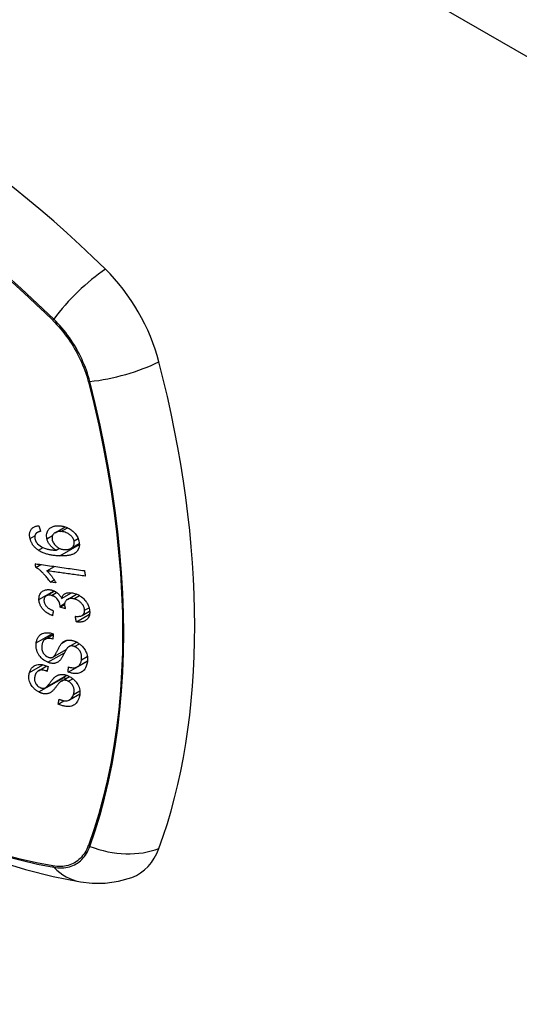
# Model space of a CAD drawing. Header units: inches. Extents: x 25 to 686, y 75 to 315.
# Tile 203 of 256: x 587.768 to 588.487, y 305.832 to 307.248. Entities that reach past the tile are written whole.
import ezdxf

# ---------------------------------------------------------------- set-up
doc = ezdxf.new("R2010")
doc.units = ezdxf.units.IN
doc.header["$MEASUREMENT"] = 0
doc.layers.add('Visible Edges(ANSI)', color=7, linetype='Continuous', lineweight=25)
doc.layers.add('Visible Tangent Edges(ANSI)', color=7, linetype='Continuous', lineweight=25)

msp = doc.modelspace()

# ---------------------------------------------------------------- linework, layer by layer
at = {"layer": 'Visible Edges(ANSI)'}
for p, q in [((587.7934, 306.5102), (587.7981, 306.5129)), ((587.8192, 306.5101), (587.8337, 306.5185)), ((587.8423, 306.4877), (587.8541, 306.4945)), ((587.8207, 306.4849), (587.8254, 306.4876)), ((587.7916, 306.4602), (587.7986, 306.4643)), ((587.8076, 306.4553), (587.8185, 306.4615)), ((587.812, 306.4391), (587.8178, 306.4424)), ((587.8204, 306.4379), (587.812, 306.4391)), ((587.8066, 306.4192), (587.8185, 306.426)), ((587.8287, 306.4156), (587.8427, 306.4237)), ((587.837, 306.4141), (587.8501, 306.4217)), ((587.8264, 306.403), (587.8329, 306.4067)), ((587.8342, 306.4004), (587.8264, 306.403)), ((587.8499, 306.3817), (587.8689, 306.3927)), ((587.8582, 306.3911), (587.869, 306.3974)), ((587.805, 306.3569), (587.8164, 306.3635)), ((587.8393, 306.3463), (587.8504, 306.3527)), ((587.8161, 306.3309), (587.8353, 306.342)), ((587.8382, 306.3096), (587.8657, 306.3254)), ((587.8511, 306.317), (587.8658, 306.3255)), ((587.8657, 306.3254), (587.8657, 306.3255)), ((587.8658, 306.3254), (587.8657, 306.3254)), ((587.7952, 306.3115), (587.8072, 306.3184)), ((587.8051, 306.2869), (587.8362, 306.3049)), ((587.8286, 306.2967), (587.8398, 306.3032)), ((587.8239, 306.2636), (587.8319, 306.2683)), ((587.8398, 306.2695), (587.855, 306.2783))]:
    msp.add_line(p, q, dxfattribs=at)
at = {"layer": 'Visible Edges(ANSI)', "flags": 128}
for points in [[(587.7833, 306.5018), (587.7831, 306.503), (587.7829, 306.5042), (587.7827, 306.5053), (587.7827, 306.5065), (587.7827, 306.5077), (587.7827, 306.5088), (587.7829, 306.5099), (587.7832, 306.5109), (587.7835, 306.5119), (587.7839, 306.5129), (587.7844, 306.5138), (587.7849, 306.5147), (587.7856, 306.5155), (587.7863, 306.5162), (587.787, 306.5169), (587.7878, 306.5175), (587.7887, 306.518), (587.7896, 306.5185), (587.7906, 306.5189), (587.7916, 306.5193), (587.7926, 306.5196), (587.7937, 306.5198), (587.7948, 306.52), (587.7959, 306.5201)], [(587.7959, 306.5201), (587.796, 306.5198), (587.7961, 306.5194), (587.7962, 306.5191), (587.7963, 306.5187), (587.7964, 306.5184), (587.7965, 306.5181), (587.7966, 306.5177), (587.7967, 306.5174), (587.7968, 306.517), (587.797, 306.5167), (587.7971, 306.5164), (587.7972, 306.516), (587.7973, 306.5157), (587.7974, 306.5153), (587.7975, 306.515), (587.7976, 306.5147), (587.7977, 306.5143), (587.7978, 306.514), (587.7979, 306.5136), (587.798, 306.5133), (587.7981, 306.513), (587.7982, 306.5126), (587.7984, 306.5123), (587.7985, 306.5119)], [(587.8075, 306.5013), (587.8072, 306.5032), (587.807, 306.5051), (587.807, 306.5069), (587.8072, 306.5087), (587.8077, 306.5103), (587.8083, 306.5118), (587.809, 306.5132), (587.8098, 306.5143), (587.8105, 306.5151), (587.8112, 306.5159), (587.8119, 306.5165), (587.8127, 306.5171), (587.8136, 306.5177), (587.8144, 306.5182), (587.8154, 306.5186), (587.8163, 306.519), (587.8173, 306.5193), (587.8183, 306.5196), (587.8194, 306.5198), (587.8205, 306.52), (587.8215, 306.5201), (587.8227, 306.5201), (587.8238, 306.5202), (587.8249, 306.5201)], [(587.8249, 306.5201), (587.8263, 306.52), (587.8278, 306.5199), (587.8292, 306.5197), (587.8307, 306.5194), (587.8321, 306.519), (587.8336, 306.5185), (587.835, 306.518), (587.8365, 306.5174), (587.838, 306.5167), (587.8394, 306.516), (587.8408, 306.5151), (587.8422, 306.5143), (587.8435, 306.5133), (587.8448, 306.5123), (587.846, 306.5112), (587.8471, 306.51), (587.8482, 306.5087), (587.8492, 306.5074), (587.8502, 306.506), (587.851, 306.5045), (587.8518, 306.5031), (587.8524, 306.5016), (587.8529, 306.5), (587.8534, 306.4985)], [(587.792, 306.5091), (587.7917, 306.5088), (587.7915, 306.5086), (587.7913, 306.5083), (587.7912, 306.508), (587.791, 306.5077), (587.7908, 306.5074), (587.7907, 306.5071), (587.7906, 306.5068), (587.7904, 306.5065), (587.7903, 306.5062), (587.7902, 306.5058), (587.7902, 306.5055), (587.7901, 306.5052), (587.79, 306.5048), (587.79, 306.5044), (587.79, 306.5041), (587.79, 306.5037), (587.79, 306.5033), (587.79, 306.5029), (587.79, 306.5026), (587.7901, 306.5022), (587.7902, 306.5018), (587.7902, 306.5014), (587.7903, 306.501)], [(587.7985, 306.5119), (587.7982, 306.5119), (587.7979, 306.5118), (587.7976, 306.5117), (587.7973, 306.5117), (587.797, 306.5116), (587.7967, 306.5115), (587.7964, 306.5114), (587.7961, 306.5113), (587.7958, 306.5112), (587.7955, 306.5111), (587.7952, 306.511), (587.7949, 306.5109), (587.7946, 306.5108), (587.7944, 306.5107), (587.7941, 306.5106), (587.7938, 306.5104), (587.7936, 306.5103), (587.7933, 306.5102), (587.7931, 306.51), (587.7928, 306.5098), (587.7926, 306.5097), (587.7924, 306.5095), (587.7922, 306.5093), (587.792, 306.5091)], [(587.8275, 306.5117), (587.8263, 306.5117), (587.8251, 306.5117), (587.824, 306.5116), (587.8229, 306.5114), (587.8218, 306.5112), (587.8208, 306.5108), (587.8198, 306.5104), (587.8189, 306.5099), (587.8181, 306.5093), (587.8174, 306.5087), (587.8169, 306.5081), (587.8164, 306.5075), (587.8161, 306.507), (587.8158, 306.5064), (587.8155, 306.5058), (587.8153, 306.5051), (587.8151, 306.5045), (587.815, 306.5038), (587.8149, 306.5031), (587.8149, 306.5024), (587.815, 306.5016), (587.8151, 306.5009), (587.8152, 306.5001), (587.8153, 306.4994)], [(587.8465, 306.4986), (587.8463, 306.4992), (587.8461, 306.4999), (587.8458, 306.5006), (587.8455, 306.5013), (587.8452, 306.5019), (587.8448, 306.5026), (587.8444, 306.5032), (587.8439, 306.5038), (587.8434, 306.5045), (587.8429, 306.505), (587.8424, 306.5056), (587.8418, 306.5061), (587.8412, 306.5066), (587.8406, 306.5071), (587.84, 306.5076), (587.8392, 306.5082), (587.8381, 306.5088), (587.8369, 306.5095), (587.8354, 306.5101), (587.8338, 306.5107), (587.8322, 306.5111), (587.8306, 306.5114), (587.829, 306.5116), (587.8275, 306.5117)], [(587.7952, 306.4848), (587.7945, 306.4853), (587.7938, 306.4859), (587.7931, 306.4864), (587.7924, 306.487), (587.7917, 306.4876), (587.791, 306.4882), (587.7904, 306.4889), (587.7897, 306.4895), (587.7891, 306.4902), (587.7886, 306.4909), (587.788, 306.4916), (587.7875, 306.4923), (587.787, 306.4931), (587.7865, 306.4938), (587.7861, 306.4946), (587.7857, 306.4954), (587.7853, 306.4962), (587.7849, 306.4969), (587.7846, 306.4977), (587.7843, 306.4985), (587.784, 306.4993), (587.7838, 306.5002), (587.7835, 306.501), (587.7833, 306.5018)], [(587.7903, 306.501), (587.7904, 306.5007), (587.7905, 306.5004), (587.7906, 306.5001), (587.7907, 306.4998), (587.7908, 306.4995), (587.7909, 306.4992), (587.791, 306.4989), (587.7912, 306.4986), (587.7913, 306.4983), (587.7914, 306.498), (587.7916, 306.4977), (587.7918, 306.4974), (587.7919, 306.4971), (587.7921, 306.4968), (587.7923, 306.4965), (587.7925, 306.4962), (587.7927, 306.4959), (587.7929, 306.4957), (587.7931, 306.4954), (587.7933, 306.4951), (587.7935, 306.4949), (587.7937, 306.4946), (587.794, 306.4943), (587.7942, 306.4941)], [(587.7942, 306.4941), (587.796, 306.4925), (587.7979, 306.491), (587.7999, 306.4898), (587.8019, 306.4887), (587.8039, 306.4879), (587.8056, 306.4872), (587.807, 306.4868), (587.8079, 306.4866), (587.8087, 306.4864), (587.8095, 306.4862), (587.8103, 306.486), (587.8111, 306.4859), (587.8119, 306.4857), (587.8127, 306.4856), (587.8135, 306.4855), (587.8144, 306.4854), (587.8152, 306.4853), (587.816, 306.4852), (587.8168, 306.4851), (587.8176, 306.4851), (587.8184, 306.485), (587.8192, 306.485), (587.8199, 306.4849), (587.8207, 306.4849)], [(587.8207, 306.4849), (587.8201, 306.4852), (587.8195, 306.4856), (587.8189, 306.486), (587.8183, 306.4864), (587.8177, 306.4868), (587.8172, 306.4872), (587.8166, 306.4876), (587.8161, 306.4881), (587.8155, 306.4885), (587.815, 306.489), (587.8144, 306.4896), (587.8138, 306.4902), (587.8131, 306.4909), (587.8125, 306.4916), (587.8119, 306.4924), (587.8112, 306.4933), (587.8106, 306.4943), (587.81, 306.4952), (587.8095, 306.4962), (587.809, 306.4972), (587.8085, 306.4982), (587.8081, 306.4992), (587.8078, 306.5003), (587.8075, 306.5013)], [(587.8153, 306.4994), (587.8157, 306.4981), (587.8162, 306.4968), (587.8168, 306.4956), (587.8175, 306.4944), (587.8184, 306.4932), (587.8193, 306.4921), (587.8202, 306.4912), (587.8211, 306.4905), (587.8218, 306.4898), (587.8226, 306.4893), (587.8233, 306.4888), (587.824, 306.4883), (587.8248, 306.4879), (587.8256, 306.4875), (587.8263, 306.4872), (587.8271, 306.4869), (587.8279, 306.4866), (587.8287, 306.4864), (587.8295, 306.4862), (587.8303, 306.486), (587.8311, 306.4859), (587.8319, 306.4858), (587.8327, 306.4857), (587.8335, 306.4857)], [(587.8534, 306.4985), (587.8542, 306.4928), (587.8533, 306.4876), (587.8509, 306.4833), (587.8484, 306.481), (587.8474, 306.4803), (587.8465, 306.4798), (587.8455, 306.4793), (587.8445, 306.4789), (587.8435, 306.4785), (587.8424, 306.4782), (587.8413, 306.4779), (587.8402, 306.4777), (587.8391, 306.4774), (587.838, 306.4773), (587.8368, 306.4771), (587.8357, 306.477), (587.8345, 306.4769), (587.8333, 306.4768), (587.832, 306.4767), (587.8308, 306.4767), (587.8296, 306.4767), (587.8284, 306.4767), (587.8272, 306.4767), (587.826, 306.4767)], [(587.8335, 306.4857), (587.8343, 306.4857), (587.8351, 306.4857), (587.8359, 306.4857), (587.8367, 306.4858), (587.8375, 306.486), (587.8382, 306.4861), (587.839, 306.4863), (587.8397, 306.4865), (587.8404, 306.4868), (587.8411, 306.4871), (587.8418, 306.4874), (587.8424, 306.4877), (587.8431, 306.4882), (587.8437, 306.4886), (587.8442, 306.4891), (587.8448, 306.4897), (587.8452, 306.4903), (587.8457, 306.4909), (587.846, 306.4916), (587.8464, 306.4926), (587.8467, 306.4938), (587.8469, 306.4953), (587.8468, 306.4969), (587.8465, 306.4986)], [(587.826, 306.4767), (587.8247, 306.4768), (587.8233, 306.4768), (587.8219, 306.4769), (587.8206, 306.477), (587.8192, 306.4772), (587.8179, 306.4773), (587.8165, 306.4775), (587.8152, 306.4777), (587.8138, 306.4779), (587.8125, 306.4781), (587.8112, 306.4784), (587.8099, 306.4787), (587.8086, 306.479), (587.8073, 306.4794), (587.806, 306.4797), (587.8048, 306.4801), (587.8035, 306.4806), (587.8023, 306.4811), (587.8011, 306.4816), (587.7999, 306.4821), (587.7987, 306.4827), (587.7975, 306.4834), (587.7964, 306.4841), (587.7952, 306.4848)], [(587.7908, 306.4654), (587.7937, 306.465), (587.7967, 306.4646), (587.7996, 306.4642), (587.8026, 306.4638), (587.8055, 306.4633), (587.8085, 306.4629), (587.8114, 306.4625), (587.8144, 306.4621), (587.8173, 306.4617), (587.8203, 306.4613), (587.8233, 306.4609), (587.8262, 306.4605), (587.8292, 306.46), (587.8322, 306.4596), (587.8351, 306.4592), (587.8381, 306.4588), (587.841, 306.4584), (587.844, 306.458), (587.8469, 306.4576), (587.8499, 306.4572), (587.8528, 306.4568), (587.8557, 306.4563), (587.8586, 306.4559), (587.8615, 306.4555)], [(587.7916, 306.4602), (587.7915, 306.4605), (587.7915, 306.4607), (587.7915, 306.4609), (587.7914, 306.4611), (587.7914, 306.4613), (587.7914, 306.4615), (587.7913, 306.4617), (587.7913, 306.462), (587.7913, 306.4622), (587.7912, 306.4624), (587.7912, 306.4626), (587.7912, 306.4628), (587.7912, 306.463), (587.7911, 306.4633), (587.7911, 306.4635), (587.7911, 306.4637), (587.791, 306.4639), (587.791, 306.4641), (587.791, 306.4643), (587.7909, 306.4645), (587.7909, 306.4648), (587.7909, 306.465), (587.7909, 306.4652), (587.7908, 306.4654)], [(587.812, 306.4391), (587.8111, 306.4406), (587.8101, 306.442), (587.8092, 306.4433), (587.8083, 306.4446), (587.8073, 306.4458), (587.8064, 306.447), (587.8055, 306.4481), (587.8046, 306.4491), (587.8037, 306.4501), (587.8028, 306.451), (587.802, 306.4519), (587.8011, 306.4527), (587.8003, 306.4535), (587.7996, 306.4542), (587.7988, 306.4549), (587.7981, 306.4556), (587.7973, 306.4562), (587.7965, 306.4569), (587.7957, 306.4575), (587.7949, 306.4581), (587.7941, 306.4587), (587.7932, 306.4592), (587.7924, 306.4598), (587.7916, 306.4602)], [(587.8627, 306.4476), (587.8605, 306.4479), (587.8582, 306.4482), (587.8559, 306.4486), (587.8536, 306.4489), (587.8513, 306.4492), (587.849, 306.4495), (587.8467, 306.4498), (587.8444, 306.4501), (587.8421, 306.4505), (587.8398, 306.4508), (587.8375, 306.4511), (587.8352, 306.4514), (587.8329, 306.4517), (587.8306, 306.4521), (587.8283, 306.4524), (587.826, 306.4527), (587.8237, 306.453), (587.8214, 306.4533), (587.8191, 306.4537), (587.8168, 306.454), (587.8145, 306.4543), (587.8122, 306.4546), (587.8099, 306.4549), (587.8076, 306.4553)], [(587.8076, 306.4553), (587.8081, 306.4548), (587.8086, 306.4543), (587.809, 306.4538), (587.8095, 306.4533), (587.81, 306.4528), (587.8104, 306.4522), (587.8109, 306.4517), (587.8113, 306.4512), (587.8118, 306.4506), (587.8122, 306.4501), (587.8127, 306.4496), (587.8131, 306.449), (587.8135, 306.4485), (587.8139, 306.4479), (587.8144, 306.4473), (587.8149, 306.4466), (587.8155, 306.4457), (587.8162, 306.4448), (587.8169, 306.4438), (587.8176, 306.4427), (587.8183, 306.4415), (587.8191, 306.4404), (587.8198, 306.4392), (587.8204, 306.4379)], [(587.8615, 306.4555), (587.8616, 306.4552), (587.8616, 306.4549), (587.8617, 306.4545), (587.8617, 306.4542), (587.8618, 306.4539), (587.8618, 306.4536), (587.8619, 306.4532), (587.8619, 306.4529), (587.862, 306.4526), (587.862, 306.4522), (587.8621, 306.4519), (587.8621, 306.4516), (587.8622, 306.4512), (587.8622, 306.4509), (587.8623, 306.4506), (587.8623, 306.4502), (587.8624, 306.4499), (587.8624, 306.4496), (587.8625, 306.4493), (587.8625, 306.4489), (587.8626, 306.4486), (587.8626, 306.4483), (587.8627, 306.4479), (587.8627, 306.4476)], [(587.7961, 306.4138), (587.7961, 306.4152), (587.7962, 306.4165), (587.7963, 306.4178), (587.7966, 306.419), (587.797, 306.4202), (587.7975, 306.4213), (587.7981, 306.4224), (587.7987, 306.4234), (587.7995, 306.4244), (587.8004, 306.4252), (587.8013, 306.4259), (587.8023, 306.4266), (587.8034, 306.4271), (587.8044, 306.4275), (587.8054, 306.4278), (587.8064, 306.428), (587.8073, 306.4281), (587.8082, 306.4282), (587.8091, 306.4283), (587.81, 306.4283), (587.811, 306.4282), (587.8119, 306.4281), (587.8129, 306.4279), (587.8139, 306.4277)], [(587.8139, 306.4277), (587.8145, 306.4275), (587.8152, 306.4274), (587.8159, 306.4271), (587.8165, 306.4269), (587.8172, 306.4266), (587.8178, 306.4264), (587.8184, 306.4261), (587.8191, 306.4257), (587.8197, 306.4254), (587.8203, 306.425), (587.8209, 306.4246), (587.8216, 306.4242), (587.8222, 306.4237), (587.8229, 306.4231), (587.8236, 306.4225), (587.8243, 306.4219), (587.8249, 306.4212), (587.8256, 306.4204), (587.8262, 306.4197), (587.8268, 306.4189), (587.8273, 306.4181), (587.8278, 306.4173), (587.8283, 306.4164), (587.8287, 306.4156)], [(587.8287, 306.4156), (587.8289, 306.4162), (587.829, 306.4168), (587.8293, 306.4174), (587.8295, 306.4179), (587.8298, 306.4185), (587.83, 306.419), (587.8304, 306.4195), (587.8307, 306.42), (587.8311, 306.4204), (587.8315, 306.4209), (587.832, 306.4213), (587.8324, 306.4217), (587.8329, 306.422), (587.8335, 306.4223), (587.8342, 306.4227), (587.8351, 306.423), (587.8361, 306.4234), (587.8373, 306.4236), (587.8386, 306.4238), (587.84, 306.4239), (587.8414, 306.4238), (587.8429, 306.4237), (587.8444, 306.4234), (587.8458, 306.4231)], [(587.8458, 306.4231), (587.8478, 306.4226), (587.8498, 306.4219), (587.8518, 306.421), (587.8537, 306.42), (587.8555, 306.4189), (587.8573, 306.4176), (587.859, 306.4162), (587.8605, 306.4148), (587.8617, 306.4135), (587.8628, 306.4123), (587.8636, 306.4112), (587.8644, 306.4102), (587.8651, 306.4091), (587.8658, 306.408), (587.8664, 306.4069), (587.8669, 306.4058), (587.8674, 306.4046), (587.8678, 306.4035), (587.8681, 306.4024), (587.8684, 306.4012), (587.8687, 306.4001), (587.8688, 306.399), (587.869, 306.3978), (587.8691, 306.3967)], [(587.8155, 306.3907), (587.8139, 306.3914), (587.8123, 306.3921), (587.8107, 306.3929), (587.8091, 306.3939), (587.8076, 306.3948), (587.8061, 306.3959), (587.8047, 306.3971), (587.8035, 306.3981), (587.8025, 306.3992), (587.8016, 306.4002), (587.8009, 306.4011), (587.8002, 306.402), (587.7996, 306.403), (587.799, 306.4039), (587.7984, 306.4049), (587.798, 306.4059), (587.7976, 306.4069), (587.7972, 306.4079), (587.7969, 306.4089), (587.7966, 306.4099), (587.7964, 306.4109), (587.7963, 306.4118), (587.7961, 306.4128), (587.7961, 306.4138)], [(587.814, 306.4198), (587.8133, 306.42), (587.8126, 306.4201), (587.8118, 306.4202), (587.8111, 306.4202), (587.8104, 306.4202), (587.8097, 306.4202), (587.8091, 306.4201), (587.8084, 306.4199), (587.8078, 306.4197), (587.8072, 306.4195), (587.8067, 306.4192), (587.8061, 306.4189), (587.8056, 306.4185), (587.8052, 306.4181), (587.8048, 306.4176), (587.8044, 306.4171), (587.8041, 306.4166), (587.8038, 306.4161), (587.8036, 306.4155), (587.8035, 306.4149), (587.8034, 306.4142), (587.8033, 306.4136), (587.8033, 306.4129), (587.8033, 306.4122)], [(587.8033, 306.4122), (587.8034, 306.4111), (587.8036, 306.41), (587.8039, 306.4089), (587.8043, 306.4078), (587.8049, 306.4067), (587.8055, 306.4057), (587.8061, 306.4049), (587.8067, 306.4042), (587.8072, 306.4037), (587.8077, 306.4031), (587.8083, 306.4026), (587.8089, 306.4021), (587.8095, 306.4017), (587.8101, 306.4012), (587.8107, 306.4008), (587.8113, 306.4004), (587.812, 306.4001), (587.8127, 306.3997), (587.8133, 306.3994), (587.814, 306.399), (587.8147, 306.3987), (587.8154, 306.3984), (587.816, 306.3982), (587.8167, 306.3979)], [(587.8265, 306.4042), (587.826, 306.4074), (587.825, 306.4105), (587.8233, 306.4135), (587.822, 306.4152), (587.8215, 306.4158), (587.8212, 306.4161), (587.8209, 306.4164), (587.8205, 306.4167), (587.8201, 306.417), (587.8198, 306.4173), (587.8194, 306.4175), (587.819, 306.4178), (587.8186, 306.418), (587.8182, 306.4183), (587.8178, 306.4185), (587.8174, 306.4187), (587.817, 306.4189), (587.8166, 306.419), (587.8161, 306.4192), (587.8157, 306.4193), (587.8153, 306.4195), (587.8149, 306.4196), (587.8144, 306.4197), (587.814, 306.4198)], [(587.8463, 306.4149), (587.8455, 306.4151), (587.8447, 306.4152), (587.8439, 306.4153), (587.8432, 306.4154), (587.8424, 306.4154), (587.8416, 306.4154), (587.8409, 306.4154), (587.8402, 306.4153), (587.8395, 306.4151), (587.8388, 306.4149), (587.8381, 306.4147), (587.8375, 306.4144), (587.8369, 306.4141), (587.8363, 306.4137), (587.8357, 306.4133), (587.8351, 306.4127), (587.8346, 306.4121), (587.8341, 306.4113), (587.8337, 306.4106), (587.8334, 306.4097), (587.8331, 306.4088), (587.833, 306.4079), (587.8329, 306.407), (587.8329, 306.406)], [(587.8618, 306.3985), (587.8617, 306.3995), (587.8616, 306.4005), (587.8613, 306.4016), (587.861, 306.4026), (587.8606, 306.4036), (587.8601, 306.4046), (587.8595, 306.4056), (587.8588, 306.4066), (587.8582, 306.4074), (587.8575, 306.4082), (587.8568, 306.409), (587.8561, 306.4096), (587.8554, 306.4103), (587.8547, 306.4109), (587.8539, 306.4115), (587.8531, 306.412), (587.8523, 306.4125), (587.8515, 306.413), (587.8506, 306.4134), (587.8498, 306.4138), (587.8489, 306.4141), (587.8481, 306.4144), (587.8472, 306.4147), (587.8463, 306.4149)], [(587.8167, 306.3979), (587.8167, 306.3976), (587.8166, 306.3973), (587.8166, 306.397), (587.8165, 306.3967), (587.8165, 306.3964), (587.8164, 306.3961), (587.8164, 306.3958), (587.8163, 306.3955), (587.8163, 306.3952), (587.8162, 306.3949), (587.8162, 306.3946), (587.8161, 306.3943), (587.8161, 306.394), (587.816, 306.3937), (587.816, 306.3934), (587.8159, 306.3931), (587.8159, 306.3928), (587.8158, 306.3925), (587.8158, 306.3922), (587.8157, 306.3919), (587.8157, 306.3916), (587.8156, 306.3913), (587.8156, 306.391), (587.8155, 306.3907)], [(587.8264, 306.403), (587.8264, 306.4031), (587.8265, 306.4031), (587.8265, 306.4032), (587.8265, 306.4032), (587.8265, 306.4033), (587.8265, 306.4033), (587.8265, 306.4034), (587.8265, 306.4034), (587.8265, 306.4035), (587.8265, 306.4035), (587.8265, 306.4036), (587.8265, 306.4036), (587.8265, 306.4037), (587.8265, 306.4037), (587.8265, 306.4038), (587.8265, 306.4038), (587.8265, 306.4039), (587.8265, 306.4039), (587.8265, 306.404), (587.8265, 306.404), (587.8265, 306.4041), (587.8265, 306.4041), (587.8265, 306.4042), (587.8265, 306.4042)], [(587.8329, 306.406), (587.833, 306.4058), (587.833, 306.4055), (587.833, 306.4053), (587.833, 306.4051), (587.833, 306.4049), (587.8331, 306.4046), (587.8331, 306.4044), (587.8332, 306.4042), (587.8332, 306.4039), (587.8333, 306.4037), (587.8333, 306.4034), (587.8334, 306.4032), (587.8334, 306.403), (587.8335, 306.4027), (587.8335, 306.4025), (587.8336, 306.4023), (587.8337, 306.402), (587.8337, 306.4018), (587.8338, 306.4015), (587.8339, 306.4013), (587.8339, 306.4011), (587.834, 306.4008), (587.8341, 306.4006), (587.8342, 306.4004)], [(587.8483, 306.3896), (587.8495, 306.3896), (587.8507, 306.3896), (587.8518, 306.3896), (587.8529, 306.3897), (587.854, 306.3898), (587.8551, 306.39), (587.8561, 306.3902), (587.8571, 306.3906), (587.858, 306.391), (587.8588, 306.3915), (587.8594, 306.392), (587.8598, 306.3924), (587.8602, 306.3928), (587.8605, 306.3932), (587.8608, 306.3937), (587.861, 306.3941), (587.8612, 306.3946), (587.8614, 306.3951), (587.8616, 306.3956), (587.8617, 306.3962), (587.8617, 306.3967), (587.8618, 306.3973), (587.8618, 306.3979), (587.8618, 306.3985)], [(587.8691, 306.3967), (587.8691, 306.3949), (587.8689, 306.3932), (587.8686, 306.3915), (587.8682, 306.3899), (587.8675, 306.3884), (587.8667, 306.3871), (587.8658, 306.386), (587.865, 306.3852), (587.8642, 306.3845), (587.8634, 306.384), (587.8627, 306.3835), (587.8618, 306.383), (587.861, 306.3826), (587.8601, 306.3823), (587.8592, 306.382), (587.8582, 306.3818), (587.8572, 306.3816), (587.8562, 306.3815), (587.8552, 306.3814), (587.8542, 306.3814), (587.8531, 306.3814), (587.852, 306.3815), (587.851, 306.3816), (587.8499, 306.3817)], [(587.8499, 306.3817), (587.8498, 306.3821), (587.8497, 306.3824), (587.8497, 306.3827), (587.8496, 306.3831), (587.8496, 306.3834), (587.8495, 306.3837), (587.8494, 306.384), (587.8494, 306.3844), (587.8493, 306.3847), (587.8492, 306.385), (587.8492, 306.3854), (587.8491, 306.3857), (587.849, 306.386), (587.849, 306.3863), (587.8489, 306.3867), (587.8488, 306.387), (587.8488, 306.3873), (587.8487, 306.3877), (587.8486, 306.388), (587.8486, 306.3883), (587.8485, 306.3886), (587.8485, 306.389), (587.8484, 306.3893), (587.8483, 306.3896)], [(587.7921, 306.3514), (587.7923, 306.3526), (587.7925, 306.3537), (587.7928, 306.3549), (587.7932, 306.356), (587.7936, 306.357), (587.794, 306.358), (587.7945, 306.359), (587.7951, 306.36), (587.7957, 306.3609), (587.7965, 306.3618), (587.7974, 306.3627), (587.7985, 306.3636), (587.7998, 306.3645), (587.8014, 306.3652), (587.803, 306.3657), (587.8046, 306.3661), (587.8062, 306.3662), (587.8077, 306.3662), (587.8091, 306.3662), (587.8106, 306.366), (587.812, 306.3658), (587.8135, 306.3654), (587.815, 306.365), (587.8165, 306.3645)], [(587.8165, 306.3645), (587.8165, 306.3642), (587.8165, 306.3638), (587.8164, 306.3635), (587.8164, 306.3632), (587.8164, 306.3629), (587.8164, 306.3626), (587.8164, 306.3623), (587.8164, 306.362), (587.8163, 306.3617), (587.8163, 306.3613), (587.8163, 306.361), (587.8163, 306.3607), (587.8163, 306.3604), (587.8163, 306.3601), (587.8162, 306.3598), (587.8162, 306.3595), (587.8162, 306.3591), (587.8162, 306.3588), (587.8162, 306.3585), (587.8161, 306.3582), (587.8161, 306.3579), (587.8161, 306.3576), (587.8161, 306.3573), (587.8161, 306.357)], [(587.2416, 306.3583), (587.2774, 306.3241), (587.3138, 306.2914), (587.3507, 306.2601), (587.388, 306.2302), (587.4258, 306.202), (587.4639, 306.1753), (587.5024, 306.1503), (587.5411, 306.127), (587.5801, 306.1055), (587.6192, 306.0857), (587.6585, 306.0678), (587.698, 306.0518), (587.7374, 306.0377), (587.7769, 306.0256), (587.8164, 306.0156), (587.8558, 306.0077)], [(587.8089, 306.3236), (587.8068, 306.3246), (587.8049, 306.3256), (587.8029, 306.3269), (587.8011, 306.3283), (587.7995, 306.3298), (587.7981, 306.3313), (587.7971, 306.3325), (587.7963, 306.3335), (587.7958, 306.3343), (587.7953, 306.3352), (587.7948, 306.336), (587.7944, 306.3368), (587.794, 306.3377), (587.7936, 306.3385), (587.7933, 306.3393), (587.793, 306.3402), (587.7928, 306.3412), (587.7925, 306.3424), (587.7922, 306.3437), (587.792, 306.3452), (587.7919, 306.3468), (587.7919, 306.3483), (587.7919, 306.3499), (587.7921, 306.3514)], [(587.8161, 306.357), (587.8145, 306.3574), (587.813, 306.3577), (587.8114, 306.358), (587.8099, 306.358), (587.8085, 306.358), (587.8071, 306.3577), (587.806, 306.3573), (587.805, 306.3569), (587.8044, 306.3565), (587.8039, 306.3561), (587.8034, 306.3557), (587.803, 306.3552), (587.8027, 306.3548), (587.8023, 306.3543), (587.802, 306.3537), (587.8018, 306.3532), (587.8015, 306.3527), (587.8013, 306.3521), (587.8011, 306.3515), (587.8009, 306.3509), (587.8008, 306.3503), (587.8006, 306.3497), (587.8005, 306.3491), (587.8004, 306.3484)], [(587.8158, 306.3308), (587.8164, 306.3311), (587.817, 306.3316), (587.8177, 306.3322), (587.8183, 306.333), (587.8189, 306.3338), (587.8195, 306.3347), (587.82, 306.3355), (587.8205, 306.3364), (587.821, 306.3372), (587.8214, 306.3381), (587.8218, 306.3389), (587.8222, 306.3397), (587.8226, 306.3406), (587.8231, 306.3414), (587.8235, 306.3423), (587.824, 306.3432), (587.8245, 306.3442), (587.825, 306.3452), (587.8256, 306.3462), (587.8262, 306.3473), (587.8269, 306.3483), (587.8275, 306.3493), (587.8282, 306.3502), (587.8289, 306.351)], [(587.8289, 306.351), (587.8296, 306.3517), (587.8303, 306.3524), (587.8311, 306.353), (587.8319, 306.3535), (587.8328, 306.354), (587.8337, 306.3545), (587.8346, 306.3549), (587.8356, 306.3552), (587.8366, 306.3554), (587.8375, 306.3555), (587.8383, 306.3556), (587.8391, 306.3556), (587.8399, 306.3556), (587.8406, 306.3556), (587.8413, 306.3555), (587.842, 306.3554), (587.8427, 306.3553), (587.8434, 306.3552), (587.8441, 306.355), (587.8448, 306.3548), (587.8456, 306.3546), (587.8463, 306.3544), (587.847, 306.3541), (587.8477, 306.3539)], [(587.8477, 306.3539), (587.8488, 306.3534), (587.8499, 306.3529), (587.8509, 306.3524), (587.852, 306.3517), (587.853, 306.3511), (587.854, 306.3504), (587.855, 306.3497), (587.8559, 306.3489), (587.8568, 306.3481), (587.8578, 306.3472), (587.8588, 306.3462), (587.8597, 306.3451), (587.8607, 306.3439), (587.8616, 306.3426), (587.8624, 306.3413), (587.8631, 306.3399), (587.8637, 306.3386), (587.8643, 306.3372), (587.8648, 306.3357), (587.8653, 306.3339), (587.8657, 306.3317), (587.8659, 306.3291), (587.8659, 306.3267), (587.8657, 306.3243)], [(587.8004, 306.3484), (587.8003, 306.3479), (587.8003, 306.3474), (587.8002, 306.3469), (587.8002, 306.3464), (587.8002, 306.3459), (587.8002, 306.3454), (587.8002, 306.3449), (587.8002, 306.3444), (587.8002, 306.3439), (587.8002, 306.3433), (587.8003, 306.3428), (587.8003, 306.3423), (587.8004, 306.3417), (587.8005, 306.3412), (587.8007, 306.3407), (587.8008, 306.3401), (587.801, 306.3396), (587.8012, 306.339), (587.8016, 306.3383), (587.8023, 306.3369), (587.8037, 306.3351), (587.8053, 306.3335), (587.8072, 306.3321), (587.8092, 306.3311)], [(587.8363, 306.3435), (587.836, 306.3431), (587.8357, 306.3426), (587.8353, 306.342), (587.8349, 306.3413), (587.8345, 306.3406), (587.8341, 306.3399), (587.8336, 306.3391), (587.8332, 306.3382), (587.8327, 306.3374), (587.8323, 306.3365), (587.8318, 306.3356), (587.8313, 306.3347), (587.8309, 306.3338), (587.8304, 306.3329), (587.8299, 306.332), (587.8294, 306.3312), (587.829, 306.3304), (587.8285, 306.3296), (587.828, 306.3288), (587.8275, 306.3281), (587.827, 306.3273), (587.8264, 306.3267), (587.8259, 306.326), (587.8253, 306.3255)], [(587.8474, 306.3463), (587.8467, 306.3465), (587.846, 306.3467), (587.8454, 306.3469), (587.8447, 306.347), (587.844, 306.3471), (587.8434, 306.3472), (587.8427, 306.3472), (587.8421, 306.3472), (587.8416, 306.3471), (587.8411, 306.347), (587.8406, 306.3469), (587.8402, 306.3467), (587.8398, 306.3465), (587.8394, 306.3463), (587.839, 306.3461), (587.8387, 306.3459), (587.8384, 306.3456), (587.838, 306.3454), (587.8377, 306.3451), (587.8374, 306.3448), (587.8371, 306.3445), (587.8368, 306.3442), (587.8366, 306.3438), (587.8363, 306.3435)], [(587.8572, 306.3273), (587.8574, 306.3282), (587.8574, 306.3292), (587.8575, 306.3302), (587.8575, 306.3312), (587.8574, 306.3322), (587.8573, 306.3332), (587.8571, 306.3342), (587.8569, 306.3353), (587.8566, 306.3363), (587.8562, 306.3373), (587.8558, 306.3384), (587.8552, 306.3394), (587.8546, 306.3404), (587.854, 306.3413), (587.8532, 306.3422), (587.8525, 306.3429), (587.8519, 306.3435), (587.8512, 306.344), (587.8506, 306.3445), (587.85, 306.3449), (587.8494, 306.3453), (587.8487, 306.3456), (587.848, 306.346), (587.8474, 306.3463)], [(587.8253, 306.3255), (587.8247, 306.3249), (587.824, 306.3244), (587.8232, 306.3239), (587.8225, 306.3234), (587.8217, 306.3231), (587.8208, 306.3227), (587.8199, 306.3225), (587.8191, 306.3223), (587.8183, 306.3221), (587.8175, 306.322), (587.8167, 306.322), (587.8161, 306.322), (587.8155, 306.3221), (587.8149, 306.3221), (587.8143, 306.3222), (587.8137, 306.3223), (587.8131, 306.3224), (587.8125, 306.3225), (587.8119, 306.3226), (587.8113, 306.3228), (587.8107, 306.323), (587.8101, 306.3232), (587.8095, 306.3234), (587.8089, 306.3236)], [(587.8092, 306.3311), (587.8095, 306.331), (587.8098, 306.3309), (587.8101, 306.3308), (587.8104, 306.3307), (587.8107, 306.3306), (587.811, 306.3305), (587.8113, 306.3304), (587.8116, 306.3304), (587.8119, 306.3303), (587.8121, 306.3303), (587.8124, 306.3303), (587.8127, 306.3302), (587.813, 306.3302), (587.8133, 306.3302), (587.8136, 306.3302), (587.8138, 306.3303), (587.8141, 306.3303), (587.8143, 306.3303), (587.8146, 306.3304), (587.8149, 306.3304), (587.8151, 306.3305), (587.8153, 306.3306), (587.8156, 306.3307), (587.8158, 306.3308)], [(587.8657, 306.3243), (587.865, 306.321), (587.8641, 306.3179), (587.863, 306.3155), (587.8619, 306.3137), (587.8609, 306.3124), (587.8599, 306.3114), (587.8589, 306.3105), (587.8577, 306.3097), (587.8564, 306.309), (587.855, 306.3084), (587.8536, 306.308), (587.8522, 306.3077), (587.8509, 306.3076), (587.8496, 306.3075), (587.8484, 306.3075), (587.8473, 306.3075), (587.8462, 306.3076), (587.8451, 306.3077), (587.844, 306.3079), (587.8428, 306.3082), (587.8417, 306.3085), (587.8405, 306.3088), (587.8394, 306.3092), (587.8382, 306.3096)], [(587.8385, 306.317), (587.8396, 306.3166), (587.8408, 306.3163), (587.842, 306.3161), (587.8431, 306.3159), (587.8443, 306.3158), (587.8454, 306.3157), (587.8465, 306.3157), (587.8476, 306.3158), (587.8486, 306.316), (587.8497, 306.3164), (587.8507, 306.3168), (587.8516, 306.3174), (587.8525, 306.318), (587.8533, 306.3187), (587.8539, 306.3194), (587.8545, 306.3202), (587.855, 306.321), (587.8555, 306.3218), (587.8559, 306.3226), (587.8563, 306.3235), (587.8566, 306.3244), (587.8568, 306.3253), (587.8571, 306.3263), (587.8572, 306.3273)], [(587.7959, 306.2809), (587.795, 306.2814), (587.7941, 306.2819), (587.7932, 306.2824), (587.7924, 306.283), (587.7915, 306.2837), (587.7907, 306.2843), (587.7899, 306.285), (587.7892, 306.2857), (587.7885, 306.2864), (587.7878, 306.2872), (587.7871, 306.288), (587.7864, 306.2888), (587.7854, 306.2901), (587.7844, 306.2918), (587.7833, 306.2939), (587.7826, 306.296), (587.782, 306.298), (587.7817, 306.2998), (587.7816, 306.3015), (587.7816, 306.303), (587.7817, 306.3046), (587.7819, 306.306), (587.7821, 306.3075), (587.7825, 306.3089)], [(587.7825, 306.3089), (587.7829, 306.31), (587.7833, 306.3111), (587.7838, 306.3121), (587.7844, 306.3132), (587.785, 306.3141), (587.7856, 306.3151), (587.7864, 306.316), (587.7872, 306.3168), (587.788, 306.3176), (587.7891, 306.3183), (587.7902, 306.319), (587.7916, 306.3196), (587.7931, 306.3201), (587.7948, 306.3204), (587.7964, 306.3206), (587.798, 306.3206), (587.7995, 306.3205), (587.8009, 306.3203), (587.8023, 306.32), (587.8037, 306.3196), (587.8051, 306.3192), (587.8065, 306.3187), (587.8078, 306.3181), (587.8092, 306.3175)], [(587.8078, 306.3106), (587.8066, 306.3111), (587.8054, 306.3115), (587.8042, 306.3119), (587.803, 306.3122), (587.8018, 306.3124), (587.8007, 306.3125), (587.7995, 306.3126), (587.7984, 306.3125), (587.7974, 306.3123), (587.7965, 306.3121), (587.7957, 306.3118), (587.795, 306.3114), (587.7945, 306.311), (587.7939, 306.3106), (587.7935, 306.3101), (587.793, 306.3096), (587.7926, 306.3091), (587.7922, 306.3086), (587.7919, 306.308), (587.7916, 306.3074), (587.7913, 306.3068), (587.791, 306.3062), (587.7908, 306.3056), (587.7906, 306.3049)], [(587.8092, 306.3175), (587.8092, 306.3172), (587.8091, 306.3169), (587.809, 306.3166), (587.809, 306.3163), (587.8089, 306.316), (587.8089, 306.3157), (587.8088, 306.3154), (587.8087, 306.3152), (587.8087, 306.3149), (587.8086, 306.3146), (587.8086, 306.3143), (587.8085, 306.314), (587.8084, 306.3137), (587.8084, 306.3134), (587.8083, 306.3131), (587.8083, 306.3129), (587.8082, 306.3126), (587.8081, 306.3123), (587.8081, 306.312), (587.808, 306.3117), (587.808, 306.3114), (587.8079, 306.3111), (587.8078, 306.3108), (587.8078, 306.3106)], [(587.8382, 306.3096), (587.8382, 306.3099), (587.8382, 306.3102), (587.8383, 306.3105), (587.8383, 306.3108), (587.8383, 306.3111), (587.8383, 306.3114), (587.8383, 306.3117), (587.8383, 306.312), (587.8383, 306.3124), (587.8383, 306.3127), (587.8383, 306.313), (587.8383, 306.3133), (587.8383, 306.3136), (587.8384, 306.3139), (587.8384, 306.3142), (587.8384, 306.3145), (587.8384, 306.3148), (587.8384, 306.3151), (587.8384, 306.3154), (587.8384, 306.3157), (587.8384, 306.316), (587.8384, 306.3164), (587.8384, 306.3167), (587.8385, 306.317)], [(587.7906, 306.3049), (587.7904, 306.3044), (587.7903, 306.3039), (587.7902, 306.3034), (587.7901, 306.3029), (587.79, 306.3024), (587.7899, 306.3018), (587.7898, 306.3013), (587.7897, 306.3008), (587.7897, 306.3002), (587.7897, 306.2996), (587.7897, 306.2991), (587.7897, 306.2985), (587.7898, 306.2979), (587.7899, 306.2973), (587.79, 306.2967), (587.7902, 306.296), (587.7905, 306.2951), (587.791, 306.294), (587.7917, 306.2928), (587.7926, 306.2916), (587.7935, 306.2904), (587.7947, 306.2894), (587.7959, 306.2885), (587.7972, 306.2877)], [(587.8039, 306.2864), (587.8046, 306.2866), (587.8053, 306.287), (587.806, 306.2875), (587.8067, 306.2881), (587.8074, 306.2887), (587.8081, 306.2894), (587.8088, 306.2902), (587.8094, 306.2909), (587.81, 306.2916), (587.8106, 306.2923), (587.8112, 306.2931), (587.8117, 306.2938), (587.8122, 306.2945), (587.8128, 306.2952), (587.8134, 306.296), (587.814, 306.2968), (587.8146, 306.2976), (587.8153, 306.2984), (587.816, 306.2993), (587.8168, 306.3002), (587.8176, 306.3011), (587.8184, 306.3019), (587.8193, 306.3026), (587.8201, 306.3033)], [(587.8266, 306.2953), (587.8262, 306.2949), (587.8258, 306.2945), (587.8254, 306.294), (587.8249, 306.2935), (587.8244, 306.2929), (587.8238, 306.2922), (587.8233, 306.2915), (587.8227, 306.2908), (587.8221, 306.2901), (587.8215, 306.2893), (587.8209, 306.2886), (587.8203, 306.2878), (587.8197, 306.2871), (587.8191, 306.2863), (587.8185, 306.2856), (587.8179, 306.2849), (587.8173, 306.2842), (587.8167, 306.2835), (587.8161, 306.2829), (587.8155, 306.2823), (587.8148, 306.2817), (587.8142, 306.2811), (587.8135, 306.2806), (587.8129, 306.2802)], [(587.8201, 306.3033), (587.8208, 306.3038), (587.8217, 306.3043), (587.8226, 306.3048), (587.8235, 306.3052), (587.8244, 306.3055), (587.8254, 306.3058), (587.8265, 306.306), (587.8275, 306.3062), (587.8285, 306.3062), (587.8294, 306.3062), (587.8303, 306.3062), (587.8312, 306.3061), (587.8319, 306.306), (587.8326, 306.3059), (587.8334, 306.3057), (587.8341, 306.3055), (587.8348, 306.3053), (587.8355, 306.3051), (587.8362, 306.3049), (587.8369, 306.3046), (587.8376, 306.3043), (587.8383, 306.304), (587.839, 306.3036), (587.8397, 306.3033)], [(587.8383, 306.2963), (587.8376, 306.2966), (587.8369, 306.2969), (587.8362, 306.2972), (587.8355, 306.2974), (587.8349, 306.2976), (587.8342, 306.2977), (587.8335, 306.2978), (587.8329, 306.2978), (587.8323, 306.2978), (587.8318, 306.2978), (587.8313, 306.2977), (587.8309, 306.2976), (587.8304, 306.2975), (587.83, 306.2974), (587.8297, 306.2973), (587.8293, 306.2971), (587.8289, 306.2969), (587.8286, 306.2967), (587.8282, 306.2965), (587.8279, 306.2963), (587.8276, 306.296), (587.8272, 306.2958), (587.8269, 306.2955), (587.8266, 306.2953)], [(587.8321, 306.3018), (587.8321, 306.3018), (587.8321, 306.3018), (587.8321, 306.3019), (587.8321, 306.3019), (587.832, 306.3019), (587.832, 306.3019), (587.832, 306.3019), (587.832, 306.302), (587.832, 306.302), (587.8319, 306.302), (587.8319, 306.302), (587.8319, 306.302), (587.8319, 306.302), (587.8319, 306.3021), (587.8318, 306.3021), (587.8318, 306.3021), (587.8318, 306.3021), (587.8318, 306.3021), (587.8318, 306.3022), (587.8317, 306.3022), (587.8317, 306.3022), (587.8317, 306.3022), (587.8317, 306.3022), (587.8317, 306.3023)], [(587.8343, 306.3), (587.8342, 306.3001), (587.8341, 306.3002), (587.8341, 306.3002), (587.834, 306.3003), (587.8339, 306.3004), (587.8338, 306.3004), (587.8337, 306.3005), (587.8336, 306.3006), (587.8335, 306.3006), (587.8334, 306.3007), (587.8333, 306.3008), (587.8332, 306.3009), (587.8331, 306.3009), (587.8331, 306.301), (587.833, 306.3011), (587.8329, 306.3012), (587.8328, 306.3012), (587.8327, 306.3013), (587.8326, 306.3014), (587.8325, 306.3015), (587.8324, 306.3016), (587.8323, 306.3016), (587.8322, 306.3017), (587.8321, 306.3018)], [(587.8458, 306.2773), (587.8461, 306.2785), (587.8464, 306.2798), (587.8466, 306.2812), (587.8467, 306.2826), (587.8466, 306.2839), (587.8465, 306.2851), (587.8463, 306.2861), (587.8461, 306.287), (587.8458, 306.2879), (587.8455, 306.2887), (587.845, 306.2896), (587.8446, 306.2905), (587.844, 306.2913), (587.8434, 306.2921), (587.8429, 306.2927), (587.8424, 306.2933), (587.8419, 306.2937), (587.8414, 306.2942), (587.8409, 306.2946), (587.8404, 306.2949), (587.8399, 306.2953), (587.8394, 306.2956), (587.8389, 306.296), (587.8383, 306.2963)], [(587.8397, 306.3033), (587.8407, 306.3027), (587.8418, 306.3021), (587.8428, 306.3015), (587.8437, 306.3008), (587.8447, 306.3), (587.8456, 306.2993), (587.8465, 306.2985), (587.8473, 306.2976), (587.8481, 306.2968), (587.8489, 306.2959), (587.8497, 306.2949), (587.8507, 306.2936), (587.8518, 306.2918), (587.8529, 306.2897), (587.8538, 306.2876), (587.8544, 306.2855), (587.8547, 306.2837), (587.8549, 306.282), (587.855, 306.2805), (587.855, 306.279), (587.8549, 306.2775), (587.8547, 306.2761), (587.8544, 306.2747), (587.854, 306.2733)], [(587.8129, 306.2802), (587.8121, 306.2797), (587.8114, 306.2794), (587.8106, 306.279), (587.8097, 306.2787), (587.8089, 306.2785), (587.8079, 306.2783), (587.807, 306.2782), (587.8061, 306.2781), (587.8052, 306.2781), (587.8044, 306.2781), (587.8037, 306.2782), (587.803, 306.2783), (587.8024, 306.2784), (587.8018, 306.2786), (587.8012, 306.2787), (587.8006, 306.2789), (587.8, 306.2791), (587.7994, 306.2793), (587.7988, 306.2795), (587.7982, 306.2797), (587.7976, 306.28), (587.797, 306.2803), (587.7964, 306.2805), (587.7959, 306.2809)], [(587.7972, 306.2877), (587.7975, 306.2875), (587.7978, 306.2874), (587.7981, 306.2872), (587.7984, 306.2871), (587.7986, 306.287), (587.7989, 306.2869), (587.7992, 306.2868), (587.7995, 306.2867), (587.7998, 306.2866), (587.8001, 306.2865), (587.8004, 306.2864), (587.8007, 306.2864), (587.801, 306.2863), (587.8013, 306.2863), (587.8015, 306.2863), (587.8018, 306.2862), (587.8021, 306.2862), (587.8024, 306.2862), (587.8026, 306.2862), (587.8029, 306.2862), (587.8031, 306.2863), (587.8034, 306.2863), (587.8037, 306.2864), (587.8039, 306.2864)], [(587.854, 306.2733), (587.8533, 306.2714), (587.8525, 306.2696), (587.8516, 306.2678), (587.8505, 306.2662), (587.8494, 306.2648), (587.8482, 306.2636), (587.847, 306.2626), (587.8457, 306.2618), (587.8443, 306.2611), (587.8428, 306.2606), (587.8411, 306.2602), (587.8395, 306.26), (587.838, 306.2599), (587.8364, 306.2599), (587.835, 306.2601), (587.8337, 306.2603), (587.8325, 306.2605), (587.8313, 306.2608), (587.83, 306.2611), (587.8288, 306.2615), (587.8276, 306.262), (587.8263, 306.2625), (587.8251, 306.263), (587.8239, 306.2636)], [(587.8239, 306.2636), (587.8239, 306.2639), (587.824, 306.2642), (587.824, 306.2645), (587.8241, 306.2648), (587.8241, 306.2651), (587.8242, 306.2653), (587.8242, 306.2656), (587.8243, 306.2659), (587.8243, 306.2662), (587.8244, 306.2665), (587.8244, 306.2668), (587.8245, 306.267), (587.8245, 306.2673), (587.8246, 306.2676), (587.8247, 306.2679), (587.8247, 306.2682), (587.8248, 306.2684), (587.8248, 306.2687), (587.8249, 306.269), (587.8249, 306.2693), (587.825, 306.2696), (587.825, 306.2699), (587.8251, 306.2701), (587.8251, 306.2704)], [(587.8251, 306.2704), (587.8258, 306.2701), (587.8265, 306.2699), (587.8272, 306.2696), (587.8279, 306.2694), (587.8286, 306.2691), (587.8293, 306.2689), (587.83, 306.2687), (587.8307, 306.2686), (587.8314, 306.2684), (587.832, 306.2683), (587.8327, 306.2682), (587.8334, 306.2681), (587.834, 306.2681), (587.8348, 306.2681), (587.8357, 306.2681), (587.8368, 306.2683), (587.8379, 306.2686), (587.8392, 306.2692), (587.8405, 306.2699), (587.8418, 306.2709), (587.8431, 306.2722), (587.8442, 306.2738), (587.8451, 306.2755), (587.8458, 306.2773)], [(587.8558, 306.0077), (587.8728, 306.0058), (587.8911, 306.0059), (587.9103, 306.0086), (587.9298, 306.0142)]]:
    msp.add_lwpolyline(points, dxfattribs=at)
at = {"layer": 'Visible Edges(ANSI)'}
for centre, major_axis, start_param, end_param in [((587.5886, 306.0628), (-0.6496, 1.1252), 5.161526, 5.834048), ((587.8504, 306.7765), (0.0886, -0.1534), 1.121659, 2.019933), ((587.1014, 306.9066), (-0.6496, 1.1252), 3.59073, 4.263252), ((587.8504, 306.1719), (0.0886, -0.1534), 6.184386, 6.732322)]:
    msp.add_ellipse(centre, major_axis=major_axis, ratio=0.57735, start_param=start_param, end_param=end_param, dxfattribs=at)
at = {"layer": 'Visible Tangent Edges(ANSI)'}
for p, q in [((631.0543, 282.6252), (584.6646, 309.4083)), ((587.8159, 306.8157), (587.8162, 306.8154)), ((587.8669, 306.7275), (587.8671, 306.727)), ((587.8075, 306.5013), (587.8156, 306.5059)), ((587.8275, 306.5117), (587.837, 306.5172)), ((587.7833, 306.5018), (587.7902, 306.5058)), ((587.826, 306.4767), (587.8542, 306.493)), ((587.8465, 306.4986), (587.8523, 306.5019)), ((587.7952, 306.4848), (587.802, 306.4887)), ((587.7961, 306.4138), (587.8178, 306.4264)), ((587.814, 306.4198), (587.8215, 306.4242)), ((587.8265, 306.4042), (587.833, 306.408)), ((587.8463, 306.4149), (587.8544, 306.4196)), ((587.8618, 306.3985), (587.8682, 306.4022)), ((587.7921, 306.3514), (587.8154, 306.3649)), ((587.8289, 306.351), (587.8364, 306.3553)), ((587.8474, 306.3463), (587.8542, 306.3502)), ((587.8089, 306.3236), (587.8327, 306.3374)), ((587.8572, 306.3273), (587.8656, 306.3321)), ((587.7825, 306.3089), (587.8019, 306.3201)), ((587.7959, 306.2809), (587.8321, 306.3018)), ((587.8201, 306.3033), (587.823, 306.305)), ((587.8383, 306.2963), (587.8447, 306.3)), ((587.8458, 306.2773), (587.8549, 306.2825)), ((587.8671, 306.0602), (587.8669, 306.0599)), ((587.8162, 306.0306), (587.8159, 306.0307))]:
    msp.add_line(p, q, dxfattribs=at)
at = {"layer": 'Visible Tangent Edges(ANSI)', "flags": 128}
for points in [[(587.8175, 306.8173), (587.7942, 306.8396), (587.7706, 306.8614), (587.7469, 306.8826)], [(587.7575, 306.8704), (587.7693, 306.8598), (587.781, 306.849), (587.7927, 306.838), (587.8043, 306.827), (587.8159, 306.8157)], [(587.8162, 306.8154), (587.8191, 306.8124), (587.822, 306.8094), (587.8248, 306.8063), (587.8275, 306.8031), (587.8302, 306.7998), (587.8329, 306.7964), (587.8354, 306.7929), (587.838, 306.7894), (587.8404, 306.7858), (587.8428, 306.7822), (587.8451, 306.7785), (587.8473, 306.7747), (587.8495, 306.7709), (587.8515, 306.7671), (587.8535, 306.7632), (587.8554, 306.7593), (587.8572, 306.7553), (587.8589, 306.7514), (587.8605, 306.7474), (587.862, 306.7434), (587.8634, 306.7394), (587.8647, 306.7354), (587.8659, 306.7315), (587.8669, 306.7275)], [(587.8692, 306.7276), (587.8682, 306.7317), (587.867, 306.7357), (587.8657, 306.7398), (587.8643, 306.7439), (587.8628, 306.748), (587.8611, 306.752), (587.8594, 306.7561), (587.8576, 306.7601), (587.8557, 306.7641), (587.8537, 306.7681), (587.8516, 306.772), (587.8494, 306.7759), (587.8471, 306.7798), (587.8447, 306.7835), (587.8423, 306.7873), (587.8398, 306.7909), (587.8372, 306.7945), (587.8346, 306.798), (587.8318, 306.8015), (587.8291, 306.8048), (587.8262, 306.8081), (587.8234, 306.8113), (587.8204, 306.8143), (587.8175, 306.8173)], [(587.8671, 306.727), (587.8748, 306.6958), (587.882, 306.6646), (587.8884, 306.6337), (587.8942, 306.6029), (587.8994, 306.5723), (587.9038, 306.5419), (587.9076, 306.5118), (587.9107, 306.482), (587.9132, 306.4524), (587.9149, 306.4232), (587.916, 306.3943), (587.9163, 306.3659), (587.916, 306.3378), (587.915, 306.3101), (587.9133, 306.2828), (587.9108, 306.2559), (587.9077, 306.2295), (587.9039, 306.2035), (587.8995, 306.1782), (587.8943, 306.1533), (587.8885, 306.1291), (587.882, 306.1055), (587.8748, 306.0825), (587.8671, 306.0602)], [(587.8692, 306.0587), (587.877, 306.0812), (587.8841, 306.1042), (587.8905, 306.128), (587.8963, 306.1523), (587.9014, 306.1772), (587.9058, 306.2027), (587.9095, 306.2287), (587.9126, 306.2552), (587.915, 306.2822), (587.9167, 306.3095), (587.9177, 306.3373), (587.918, 306.3655), (587.9177, 306.394), (587.9166, 306.423), (587.9149, 306.4523), (587.9125, 306.4819), (587.9094, 306.5118), (587.9057, 306.542), (587.9013, 306.5724), (587.8962, 306.6031), (587.8904, 306.634), (587.884, 306.665), (587.877, 306.6962), (587.8692, 306.7276)], [(587.8669, 306.0599), (587.8659, 306.0572), (587.8647, 306.0546), (587.8634, 306.0521), (587.862, 306.0497), (587.8605, 306.0475), (587.8589, 306.0454), (587.8572, 306.0434), (587.8554, 306.0415), (587.8535, 306.0397), (587.8515, 306.0381), (587.8495, 306.0367), (587.8473, 306.0353), (587.8451, 306.0341), (587.8428, 306.0331), (587.8404, 306.0322), (587.838, 306.0314), (587.8354, 306.0308), (587.8329, 306.0303), (587.8302, 306.03), (587.8275, 306.0298), (587.8248, 306.0298), (587.822, 306.0299), (587.8191, 306.0302), (587.8162, 306.0306)], [(587.8175, 306.0289), (587.8204, 306.0284), (587.8234, 306.0281), (587.8262, 306.0279), (587.8291, 306.028), (587.8319, 306.0281), (587.8346, 306.0284), (587.8372, 306.0289), (587.8398, 306.0295), (587.8423, 306.0303), (587.8447, 306.0312), (587.8471, 306.0323), (587.8494, 306.0335), (587.8516, 306.0348), (587.8537, 306.0364), (587.8557, 306.038), (587.8576, 306.0398), (587.8594, 306.0417), (587.8611, 306.0438), (587.8628, 306.046), (587.8643, 306.0483), (587.8657, 306.0507), (587.867, 306.0533), (587.8682, 306.056), (587.8692, 306.0587)], [(587.8159, 306.0307), (587.7927, 306.0351), (587.7693, 306.0404), (587.7457, 306.0465)], [(587.747, 306.0449), (587.7707, 306.0387), (587.7942, 306.0333), (587.8175, 306.0289)]]:
    msp.add_lwpolyline(points, dxfattribs=at)
at = {"layer": 'Visible Tangent Edges(ANSI)'}
for centre, major_axis, ratio, start_param, end_param in [((587.876, 306.8215), (-0.0827, -0.0843), 0.354513, 4.18549, 5.093849), ((587.8223, 306.8176), (-0.00686, -0.00706), 0.356312, 5.09202, 5.355727), ((587.9021, 306.7762), (-0.1144, -0.0295), 0.354513, 1.189336, 2.097696), ((587.872, 306.7316), (-0.00954, -0.00241), 0.356312, 0.927458, 1.191165), ((587.872, 306.0655), (-0.00927, 0.00332), 0.735414, 1.274627, 1.538334), ((587.9021, 306.1392), (-0.1109, 0.0407), 0.735518, 1.543956, 2.452315), ((587.8223, 306.0368), (0.00172, 0.00969), 0.732421, 2.38426, 2.647967), ((587.876, 306.1241), (-0.0202, -0.1164), 0.735518, 5.786899, 6.283185)]:
    msp.add_ellipse(centre, major_axis=major_axis, ratio=ratio, start_param=start_param, end_param=end_param, dxfattribs=at)

doc.saveas('drawing.dxf')
